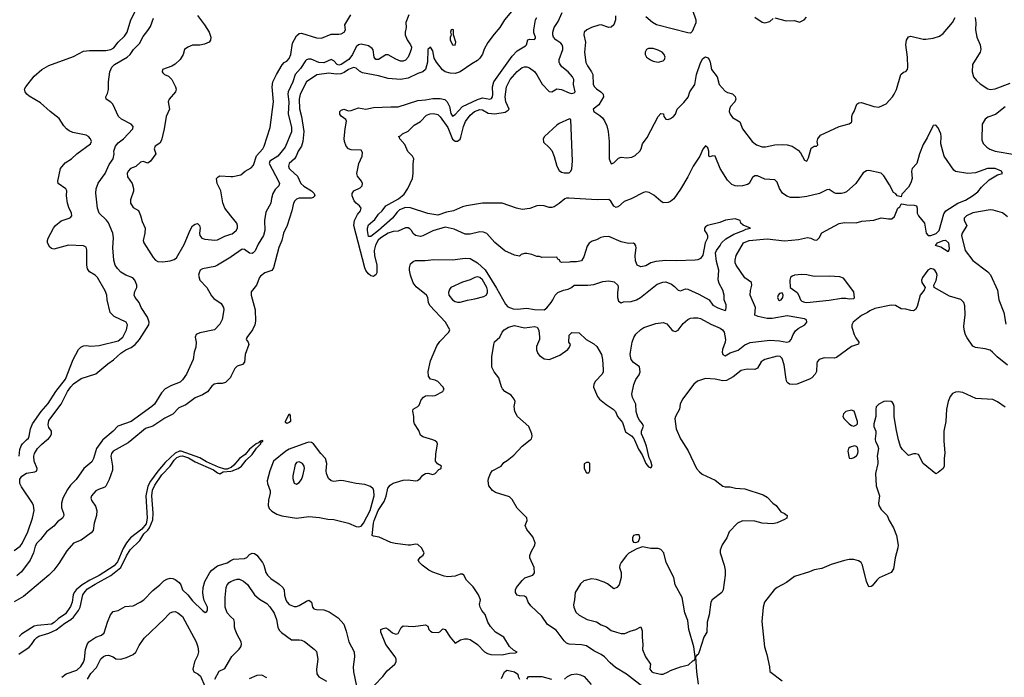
# Model space of a CAD drawing. Header units: inches. Extents: x 1384664 to 1536621, y 460766 to 646467.
# Tile 160 of 256: x 1448294 to 1456244, y 518085 to 523392. Entities that reach past the tile are written whole.
import ezdxf

# ---------------------------------------------------------------- set-up
doc = ezdxf.new("R2010")
doc.units = ezdxf.units.IN
doc.header["$MEASUREMENT"] = 0
for name, color, linetype in [('B4541', 7, 'Continuous'), ('B4542', 7, 'Continuous'), ('B4551', 7, 'Continuous'), ('B4552', 7, 'Continuous')]:
    doc.layers.add(name, color=color, linetype=linetype)

msp = doc.modelspace()

# ---------------------------------------------------------------- linework, layer by layer
at = {"layer": 'B4541', "color": 5}
for points, elevation in [([(1449199.1, 520000), (1449170, 519975.9), (1449049, 519910), (1449036, 519890), (1449031.3, 519870), (1449043.2, 519790), (1449042.3, 519757.7), (1449017.8, 519682.2), (1448990, 519626.8), (1448981.6, 519618.4), (1448930, 519601.2), (1448910, 519589.1), (1448874, 519550), (1448868.7, 519530), (1448876.4, 519510), (1448906.9, 519466.9), (1448916.7, 519430), (1448913.5, 519390), (1448894.6, 519330), (1448887.1, 519270), (1448871.1, 519250), (1448790, 519190.2), (1448730, 519167.4), (1448674.3, 519105.7), (1448610, 519003.9), (1448570, 518949.4), (1448530, 518908), (1448323.7, 518736.3), (1448250, 518693.4)], 620), ([(1448250, 519108.7), (1448297.1, 519142.9), (1448315.3, 519164.7), (1448361.2, 519258.8), (1448396.5, 519370), (1448410.3, 519429.7), (1448405.6, 519470), (1448396.9, 519490), (1448310, 519620.9), (1448295.4, 519650), (1448295, 519685), (1448312.4, 519707.6), (1448348.9, 519731.1), (1448416.9, 519743.1), (1448432.9, 519750), (1448436.3, 519770), (1448412.1, 519830), (1448407.4, 519870), (1448413.9, 519890), (1448437.3, 519930), (1448470, 519963.7), (1448514.1, 520000)], 640), ([(1448964.2, 520000), (1448961.9, 519998.1), (1448915.7, 519930), (1448890.8, 519850), (1448875.6, 519824.4), (1448811.4, 519768.6), (1448750, 519681.1), (1448705.7, 519634.3), (1448680.3, 519599.7), (1448641.8, 519530), (1448630.8, 519490), (1448632.1, 519452.1), (1448647.3, 519410), (1448649.6, 519390), (1448640.9, 519370), (1448600.8, 519339.2), (1448570, 519304.4), (1448510, 519259.3), (1448462.4, 519197.6), (1448432.9, 519167.1), (1448418, 519142), (1448406, 519090), (1448379.5, 519030), (1448310, 518935.5), (1448270, 518904.9)], 640), ([(1448291.1, 519868.9), (1448296.7, 519923.3), (1448306.2, 519953.8), (1448316.5, 519970), (1448348.2, 520000)], 620), ([(1450000, 519778.4), (1449970, 519765.7), (1449950, 519765.3), (1449900, 519780), (1449802.8, 519822.8), (1449750, 519854.8), (1449598, 519910), (1449583.6, 519910), (1449550, 519894.8), (1449470, 519817.4), (1449410, 519748.4), (1449350, 519667.3), (1449330, 519627.2), (1449313.9, 519550), (1449323.6, 519370), (1449315.5, 519324.5), (1449279.9, 519280.1), (1449189.9, 519210.1), (1449155.7, 519170), (1449130, 519124.9), (1449083.6, 519016.4), (1449056.9, 518983.1), (1448935, 518905), (1448861.4, 518870), (1448799.8, 518830), (1448749.9, 518790), (1448734, 518770), (1448725.7, 518750), (1448717.7, 518690), (1448703.8, 518656.2), (1448663, 518597), (1448603.8, 518556.2), (1448573.3, 518526.7), (1448550, 518514.1), (1448436.4, 518503.6), (1448410, 518496.5), (1448390, 518484.4), (1448310, 518431.6), (1448290, 518413.5)], 580), ([(1448288.5, 518271.5), (1448371.7, 518328.3), (1448390.9, 518349.1), (1448416.6, 518390), (1448433.7, 518406.3), (1448450, 518416.2), (1448530, 518439.9), (1448590, 518468.9), (1448657.9, 518522.1), (1448706, 518550), (1448730, 518570), (1448770, 518624.6), (1448782.4, 518650), (1448803.8, 518750), (1448821.6, 518778.4), (1448842.1, 518797.9), (1448903.1, 518836.9), (1449030, 518906), (1449110, 518969.9), (1449155.7, 519064.3), (1449187.3, 519112.7), (1449265, 519190), (1449297.2, 519242.8), (1449330, 519271.7), (1449342, 519290), (1449370, 519355.3), (1449372.2, 519410), (1449361.8, 519550), (1449366, 519594), (1449385.4, 519634.6), (1449442.1, 519717.9), (1449510, 519789.2), (1449542, 519838), (1449562.4, 519857.6), (1449590, 519869.9), (1449610, 519872), (1449657.2, 519857.2), (1449710, 519824.3), (1449859.7, 519759.7), (1449890, 519734), (1449910, 519728), (1449937.6, 519742.4), (1450000, 519748.7)], 580), ([(1448635.2, 518084.8), (1448670, 518113), (1448756.4, 518143.6), (1448788, 518172), (1448810, 518207.2), (1448817.9, 518230), (1448825, 518310), (1448838, 518350), (1448851.7, 518370), (1448910, 518409.8), (1448954.4, 518425.6), (1448976.9, 518443.1), (1449003.5, 518530), (1449028, 518590), (1449050, 518614.6), (1449090, 518625.1), (1449145.1, 518654.9), (1449210, 518662), (1449266.7, 518690), (1449296.1, 518710), (1449370, 518786.2), (1449424.6, 518830), (1449457.2, 518862.8), (1449482.6, 518877.4), (1449510, 518884.7), (1449530, 518882.6), (1449550, 518873.3), (1449582.3, 518850), (1449596.2, 518830), (1449610, 518789.7), (1449651, 518751), (1449690, 518700.9), (1449770, 518623.6), (1449792.7, 518607.3), (1449804.9, 518615.1), (1449810, 518628), (1449810.2, 518650), (1449784.2, 518704.2), (1449777.1, 518730), (1449773, 518767), (1449774.9, 518810), (1449790, 518858), (1449828.4, 518930), (1449844.4, 518950), (1449890, 518983.5), (1449970, 519009), (1450000, 519026.7)], 620), ([(1450000, 518573.6), (1449970, 518604.2), (1449953.2, 518650), (1449952.8, 518730), (1449961.8, 518810), (1449970.2, 518830), (1449986, 518850), (1450000, 518857.7)], 640), ([(1448842, 518070), (1448870, 518114.5), (1448915, 518165), (1448950, 518234), (1448970, 518251.5), (1448990, 518261.1), (1449010, 518263.5), (1449049.6, 518250), (1449070, 518233.3), (1449110, 518232.1), (1449156.7, 518243.3), (1449210, 518267.8), (1449232.9, 518287.1), (1449259, 518341), (1449299.8, 518400.2), (1449463.2, 518556.8), (1449492.2, 518590), (1449510, 518605.5), (1449530, 518614.3), (1449550, 518614.6), (1449570, 518605.3), (1449610, 518574.2), (1449718.2, 518370), (1449732.2, 518330), (1449736.7, 518290), (1449730, 518259.3), (1449706.3, 518210), (1449691.5, 518150), (1449700.7, 518130), (1449732.9, 518112.9), (1449753.4, 518093.4), (1449790, 518012)], 640), ([(1449870, 518070.9), (1449905.8, 518134.2), (1449950, 518154.7), (1450000, 518239.7)], 640)]:
    msp.add_lwpolyline(points, dxfattribs=dict(at, elevation=elevation))
at = {"layer": 'B4542', "color": 5}
for points, elevation in [([(1448348.2, 520000), (1448364.5, 520015.5), (1448371.2, 520030), (1448381.9, 520090), (1448397.2, 520130), (1448468.1, 520230), (1448524.4, 520295.6), (1448586.1, 520390), (1448663.6, 520490), (1448725, 520650), (1448770.2, 520730), (1448788.3, 520750), (1448810, 520758.9), (1448830, 520762.3), (1448870, 520757.6), (1448936.7, 520763.3), (1449090, 520799.3), (1449126.3, 520830), (1449139, 520850), (1449156, 520890), (1449163.8, 520930), (1449153.7, 520950), (1449057.7, 520997.7), (1449025, 521030), (1449000.2, 521130), (1448997.3, 521170), (1448983.5, 521203.5), (1448921.7, 521310), (1448902.4, 521330), (1448857.7, 521357.7), (1448842.4, 521382.4), (1448836.6, 521410), (1448835.2, 521535.2), (1448830, 521557.3), (1448810, 521567.7), (1448688.5, 521571.5), (1448570, 521540.5), (1448550, 521546), (1448537.3, 521557.3), (1448519.5, 521590), (1448519, 521610), (1448524.9, 521630), (1448567.7, 521710), (1448582.9, 521730), (1448630, 521768.2), (1448693.4, 521790), (1448704.2, 521795.8), (1448714.9, 521810), (1448712.2, 521830), (1448690, 521876.4), (1448679.8, 521910), (1448670.9, 521970), (1448673.6, 522010), (1448667.4, 522027.4), (1448604.2, 522070), (1448602.7, 522090), (1448624.8, 522190), (1448662.1, 522237.9), (1448712.7, 522270), (1448756.9, 522310), (1448866.5, 522390), (1448873.1, 522410), (1448867.1, 522430), (1448849.5, 522449.5), (1448830, 522461), (1448722.7, 522482.7), (1448694.4, 522494.4), (1448671.8, 522510), (1448650, 522535.3), (1448614, 522594), (1448541.6, 522650), (1448461.5, 522721.5), (1448370, 522775), (1448352.4, 522790), (1448338.8, 522810), (1448333.4, 522830), (1448343.2, 522850), (1448410, 522935.2), (1448473.7, 522990), (1448530, 523023.2), (1448730, 523095.2), (1448810, 523137.7), (1448857, 523143), (1448990, 523142.9), (1449030, 523150.9), (1449054.7, 523165.3), (1449090, 523210.5), (1449141.7, 523258.3), (1449163, 523290), (1449192.4, 523390), (1449230.9, 523470)], 620), ([(1448514.1, 520000), (1448526.3, 520010), (1448543.1, 520030), (1448552, 520050), (1448552.2, 520070), (1448530, 520101.6), (1448523.1, 520123.1), (1448530, 520158.3), (1448630.2, 520290), (1448679.1, 520390), (1448707.1, 520430), (1448730, 520453.5), (1448790, 520497.4), (1448910, 520535.1), (1449005.2, 520614.8), (1449052.6, 520647.4), (1449110, 520701.4), (1449150, 520726.7), (1449193.8, 520746.2), (1449226.5, 520770), (1449262.7, 520810), (1449336.1, 520930), (1449339.1, 520950), (1449325.4, 520990), (1449274, 521070), (1449257.6, 521110), (1449226.3, 521150), (1449218.3, 521170), (1449222.6, 521197.4), (1449239.1, 521230), (1449240.7, 521250), (1449223, 521290), (1449208.5, 521308.5), (1449150, 521330.3), (1449110, 521354.9), (1449082.8, 521382.9), (1449066, 521410), (1449055, 521450), (1449045.5, 521550), (1449051.5, 521631.5), (1449045.2, 521670), (1449012.1, 521752.1), (1448994.7, 521774.7), (1448936.9, 521830), (1448922.4, 521870), (1448907.8, 521992.2), (1448912, 522028), (1448928.6, 522071.4), (1448983.1, 522150), (1449015.8, 522224.2), (1449050.3, 522270), (1449057, 522310), (1449053.4, 522330), (1449066.9, 522370), (1449090, 522398.2), (1449132.3, 522430), (1449208.7, 522510), (1449210.4, 522530), (1449194.9, 522550), (1449116.3, 522590), (1449092.7, 522610), (1449046.8, 522710), (1449030, 522726.8), (1448991.3, 522750), (1448991, 522770), (1449004.4, 522795.6), (1449012.4, 522827.6), (1449010.3, 522890), (1449021.3, 522970), (1449038.7, 523010), (1449060.3, 523030), (1449161.3, 523090), (1449184.9, 523110), (1449213.1, 523150), (1449260.3, 523199.7), (1449290, 523256.2), (1449330, 523303.7), (1449350, 523336.9), (1449375, 523405)], 640), ([(1449730, 523426), (1449787.4, 523350), (1449823.1, 523290), (1449837, 523250), (1449833.5, 523226.5), (1449822.8, 523210), (1449785.8, 523194.2), (1449750, 523185.3), (1449690, 523185.7), (1449650.6, 523170), (1449625.5, 523150), (1449614.4, 523110), (1449589.2, 523070.8), (1449550, 523031.8), (1449523.4, 523016.6), (1449447.7, 522990), (1449444.9, 522970), (1449450, 522962.8), (1449462.8, 522950), (1449496, 522936), (1449523.8, 522910), (1449553, 522850), (1449556.3, 522830), (1449553, 522810), (1449502.4, 522750), (1449493.7, 522730), (1449503.7, 522670), (1449476.5, 522610), (1449461.5, 522510), (1449440, 522420), (1449425.1, 522394.9), (1449388, 522370), (1449380.4, 522350), (1449392.7, 522310), (1449350, 522251.1), (1449330, 522232.8), (1449290, 522248.3), (1449270, 522242.2), (1449233, 522207), (1449189.2, 522190), (1449169.7, 522170.3), (1449161.3, 522150), (1449163.8, 522123.8), (1449202, 522070), (1449214, 522030), (1449211.9, 522008.1), (1449190, 521938), (1449188.7, 521910), (1449210, 521876.3), (1449252.2, 521852.2), (1449270, 521810.8), (1449282.4, 521762.4), (1449306.7, 521710), (1449304.2, 521670), (1449290.4, 521610), (1449296.4, 521590), (1449372.2, 521472.2), (1449390.9, 521450.9), (1449410, 521441.2), (1449450, 521439), (1449510, 521447), (1449542.6, 521457.4), (1449560.9, 521470), (1449622.4, 521577.6), (1449670, 521694), (1449690, 521727.3), (1449710, 521741), (1449730, 521746), (1449746, 521730), (1449752, 521710), (1449746, 521670), (1449748.5, 521650), (1449765.3, 521630), (1449790, 521620.2), (1449870, 521611.4), (1449890, 521615.3), (1449950, 521645), (1450000, 521660.1)], 660), ([(1450000, 521808.2), (1449949.7, 521870), (1449934.2, 521914.2), (1449918.2, 522010), (1449889.8, 522070), (1449884.4, 522110), (1449895.8, 522124.2), (1449910, 522131.2), (1450000, 522126.8)], 660), ([(1450000, 521476.2), (1449890, 521410.3), (1449870, 521401.1), (1449770, 521381.5), (1449750.8, 521369.2), (1449742, 521350), (1449738, 521330), (1449750, 521289.6), (1449806, 521230), (1449843.7, 521163.7), (1449862.5, 521142.5), (1449920.1, 521100.1), (1449938.9, 521070), (1449942.6, 521050), (1449930, 520972), (1449910, 520934), (1449866, 520890), (1449750, 520864.2), (1449718, 520850), (1449711.8, 520830), (1449719.3, 520790), (1449715.1, 520750), (1449703.6, 520710), (1449694.7, 520650), (1449642, 520530), (1449610, 520485.7), (1449590, 520467.8), (1449520, 520440), (1449470, 520412), (1449440, 520380), (1449381.6, 520290), (1449362, 520270), (1449193.3, 520150), (1449087.8, 520112.2), (1449049.7, 520070), (1448964.2, 520000)], 640), ([(1450000, 520512.8), (1449995.9, 520504.1), (1449956, 520464), (1449930, 520454.7), (1449890, 520455.5), (1449864, 520450), (1449845.5, 520434.5), (1449810, 520388.3), (1449770, 520364.7), (1449710, 520339.1), (1449636.2, 520283.8), (1449580.4, 520259.6), (1449531.1, 520208.9), (1449465, 520175), (1449370, 520111.5), (1449310, 520091.9), (1449199.1, 520000)], 620)]:
    msp.add_lwpolyline(points, dxfattribs=dict(at, elevation=elevation))
at = {"layer": 'B4551', "color": 5}
for points, elevation in [([(1450000, 519748.7), (1450013.2, 519750), (1450022.3, 519757.7), (1450058.6, 519770), (1450086.2, 519790), (1450123.3, 519836.7), (1450170, 519883.2), (1450205.4, 519934.6), (1450241.3, 519970), (1450241.3, 519978.7), (1450257, 519990), (1450256.5, 519996.5), (1450236, 519990), (1450236, 519984), (1450230, 519987), (1450222, 519978), (1450203.8, 519970), (1450150, 519924.7), (1450116, 519884), (1450070, 519850.1), (1450024, 519796), (1450001.1, 519778.9), (1450000, 519778.4)], 580), ([(1451159.1, 518020.9), (1451226.5, 518090), (1451262.3, 518137.7), (1451323, 518190), (1451333.4, 518210), (1451333.4, 518230), (1451326, 518250), (1451250, 518350.6), (1451210.6, 518450), (1451211, 518470), (1451230, 518479.5), (1451250, 518482.9), (1451270, 518473.3), (1451303.5, 518443.5), (1451330, 518432.8), (1451350, 518438.7), (1451374.5, 518485.5), (1451390, 518499.7), (1451470, 518494.2), (1451570, 518509.5), (1451590, 518497.2), (1451598.4, 518470), (1451610, 518457), (1451624, 518450), (1451673.4, 518446.6), (1451687.4, 518452.6), (1451710, 518475.1), (1451730, 518469.3), (1451769.6, 518410), (1451810, 518361.2), (1451854, 518386), (1451884.3, 518395.7), (1451910, 518396.2), (1451930, 518388.7), (1451990, 518348.7), (1452047.4, 518290), (1452070, 518276.1), (1452098, 518270), (1452190, 518267.1), (1452250, 518278.9), (1452297.3, 518282.7), (1452311.3, 518288.7), (1452282.4, 518302.4), (1452250, 518333), (1452203.8, 518410), (1452136.3, 518450), (1452095.1, 518495.1), (1452074.4, 518530), (1452051.5, 518591.5), (1452024.9, 518624.9), (1452013, 518650), (1452007.7, 518672.3), (1452013.4, 518710), (1451998.4, 518750), (1451955.8, 518815.8), (1451900.7, 518870), (1451881, 518910), (1451870, 518917.3), (1451850, 518916.3), (1451810, 518900.5), (1451750, 518896.5), (1451721.2, 518901.2), (1451630, 518933.4), (1451598, 518950), (1451543, 518990), (1451522, 519010), (1451511, 519030), (1451530, 519054), (1451551.3, 519070), (1451561, 519090), (1451537.3, 519130), (1451510, 519155.5), (1451490, 519159.5), (1451450, 519150.3), (1451430, 519150.2), (1451324.7, 519164.7), (1451290, 519173.4), (1451196.1, 519216.1), (1451150, 519224), (1451141, 519230), (1451150, 519328.7), (1451157.1, 519350), (1451189.4, 519430.5), (1451236.7, 519503.3), (1451253.6, 519546.4), (1451267.3, 519610), (1451284.8, 519635.2), (1451309.1, 519650.9), (1451390, 519674.5), (1451430, 519678.4), (1451490, 519671), (1451505.7, 519674.3), (1451526.7, 519690), (1451550, 519716.9), (1451570, 519729.7), (1451590, 519732.8), (1451630, 519721.6), (1451650, 519729.6), (1451678.5, 519761.5), (1451696.3, 519770), (1451697.3, 519777.3), (1451698.8, 519790), (1451667.1, 519807.1), (1451650.5, 519830), (1451653.4, 519886.6), (1451666.8, 519970), (1451661.4, 519981.4), (1451650, 519994), (1451631, 520000)], 620), ([(1453350.3, 517990), (1453194.3, 518110), (1453104.3, 518164.3), (1453060.9, 518200.9), (1453016.5, 518250), (1452988.5, 518270), (1452930, 518299.7), (1452870, 518338.2), (1452830, 518347), (1452730, 518351.2), (1452710, 518359.7), (1452690, 518378.5), (1452625.5, 518465.5), (1452554.9, 518510), (1452510, 518578), (1452421.3, 518661.3), (1452398.5, 518690), (1452384.9, 518730), (1452370, 518740.4), (1452330, 518741.1), (1452310, 518748.7), (1452296.4, 518770), (1452296.4, 518790), (1452306.4, 518810), (1452350, 518866.6), (1452372.5, 518887.5), (1452436, 518910), (1452451.9, 518928.1), (1452447, 518970), (1452412.7, 519050), (1452412.8, 519067.2), (1452423.4, 519096.6), (1452454, 519150), (1452456.3, 519170), (1452438, 519218), (1452390, 519278.8), (1452375.5, 519310), (1452390.4, 519350), (1452390, 519370.5), (1452310.7, 519450), (1452270, 519518.8), (1452250, 519542), (1452136, 519576), (1452112.4, 519592.4), (1452083, 519630), (1452075.8, 519670), (1452078.4, 519690), (1452094.3, 519730), (1452110, 519749.7), (1452182.8, 519790), (1452202, 519818), (1452230, 519834.5), (1452282.8, 519877.2), (1452351.6, 519950), (1452416, 520000)], 640), ([(1453258.4, 520000), (1453290, 519926.6), (1453319.7, 519879.7), (1453349.7, 519809.7), (1453370, 519782.7), (1453390, 519774), (1453400.7, 519790), (1453390.5, 519829.5), (1453376.7, 519856.7), (1453354.9, 519950), (1453335.4, 520000)], 640), ([(1453635.2, 520000), (1453691.5, 519911.5), (1453758.7, 519770), (1453781.8, 519741.8), (1453803.8, 519723.8), (1453910, 519676.9), (1453970, 519627.7), (1453990, 519620.7), (1454030, 519620.7), (1454072.3, 519612.3), (1454150, 519605.7), (1454297.2, 519557.2), (1454330, 519537.3), (1454374.8, 519490), (1454402, 519470), (1454439, 519419), (1454470, 519407.3), (1454491, 519390), (1454487.3, 519370), (1454470, 519358.4), (1454410, 519331.6), (1454375.6, 519324.4), (1454290, 519329.8), (1454230, 519344.7), (1454130, 519348.8), (1454090, 519329.7), (1454021.3, 519258.7), (1454002.4, 519210), (1453966.1, 519153.9), (1453948.5, 519110), (1453948.5, 519090), (1453982, 518990), (1453990.2, 518950.2), (1453990.2, 518910), (1453973.4, 518790), (1453963.7, 518770), (1453884.6, 518710), (1453875.6, 518690), (1453861.5, 518590), (1453846, 518530), (1453841.6, 518450), (1453818.7, 518410), (1453781, 518290), (1453771, 518270), (1453758, 518262), (1453751, 518249), (1453759.5, 518130), (1453772.7, 518030)], 660), ([(1455201.8, 520000), (1455203, 519990), (1455222.8, 519950), (1455227.3, 519930), (1455217.3, 519870), (1455224, 519830), (1455222, 519810), (1455204.4, 519730), (1455209.2, 519630), (1455236.5, 519550), (1455226.9, 519490), (1455232, 519470), (1455250, 519439.3), (1455298.8, 519390), (1455313, 519350), (1455350.3, 519290), (1455374.4, 519230), (1455386.4, 519150), (1455384.9, 519130), (1455361.7, 519050), (1455350, 518959), (1455330, 518929.6), (1455233.8, 518886.2), (1455214, 518870), (1455176.7, 518823.3), (1455170, 518818), (1455150, 518816), (1455130, 518859), (1455097.8, 518990), (1455088.3, 519010), (1455065.7, 519025.7), (1455030, 519036.3), (1454990, 519035), (1454952.7, 519027.3), (1454844.8, 518995.2), (1454770, 518962), (1454707.4, 518952.6), (1454670, 518936.2), (1454550, 518898), (1454485.5, 518850), (1454409.4, 518810.6), (1454387, 518790), (1454308.9, 518691.1), (1454297.6, 518650), (1454284.8, 518535.2), (1454307.2, 518330), (1454326.4, 518270), (1454348, 518170), (1454350.7, 518130.7), (1454450, 518057.6)], 680), ([(1455754.6, 520000), (1455754.3, 519990), (1455763.4, 519896.6), (1455757.1, 519850), (1455758, 519790), (1455750, 519769), (1455710, 519738), (1455690, 519728), (1455588.9, 519808.9), (1455550, 519882), (1455530, 519889.2), (1455510.9, 519889.1), (1455470, 519875.3), (1455422.5, 519922.5), (1455406.8, 519946.8), (1455392.5, 519992.5), (1455390.9, 520000)], 680), ([(1450000, 519026.7), (1450021, 519039), (1450110, 519042.5), (1450129.3, 519050.7), (1450150, 519074.7), (1450170, 519086.9), (1450190, 519084.4), (1450210, 519069.7), (1450255.8, 519010), (1450266, 518990), (1450281.5, 518930), (1450294.8, 518910), (1450323.1, 518883.1), (1450390, 518836.8), (1450418.5, 518810), (1450429.7, 518790), (1450433.5, 518746.5), (1450443.7, 518710), (1450453.5, 518690), (1450470, 518673.5), (1450510, 518657.2), (1450530, 518657.2), (1450550, 518664.2), (1450610, 518700.5), (1450630, 518707), (1450649.4, 518690), (1450658.4, 518650), (1450670, 518637), (1450690, 518631.6), (1450750, 518629.7), (1450793.5, 518613.5), (1450864.9, 518564.9), (1450910, 518512.3), (1450930, 518457.2), (1450950.8, 518370.8), (1450994, 518290), (1450996.4, 518250), (1450987.6, 518170), (1450988.7, 518130), (1451013.7, 518013.7)], 620), ([(1450000, 518857.7), (1450022.4, 518870), (1450050, 518877.9), (1450070, 518877.5), (1450101.6, 518861.6), (1450132.6, 518832.6), (1450190, 518749.8), (1450230, 518715.9), (1450290, 518679.3), (1450314.7, 518654.7), (1450350, 518603), (1450368.9, 518550), (1450377.6, 518490), (1450390, 518464.2), (1450407.1, 518447.1), (1450490, 518386.3), (1450550, 518387.6), (1450570, 518384.4), (1450593.3, 518373.3), (1450673, 518313), (1450691.8, 518291.8), (1450702.7, 518230), (1450689.8, 518150), (1450694, 518114), (1450710, 518089.6), (1450772.4, 518052.4)], 640), ([(1450000, 518239.7), (1450007.5, 518252.5), (1450067.4, 518312.6), (1450078.6, 518330), (1450084.5, 518350), (1450081.1, 518370), (1450049.6, 518429.6), (1450034.3, 518470), (1450028.7, 518490), (1450029.2, 518530), (1450023.2, 518550), (1450000, 518573.6)], 640), ([(1450290, 518079.3), (1450250, 518100.9), (1450210, 518098), (1450147, 518073)], 660), ([(1452184.8, 518075.2), (1452208.4, 518130), (1452230, 518143.1), (1452289.2, 518130), (1452315.3, 518110), (1452318, 518090), (1452328.7, 518070)], 640), ([(1452390, 518068.7), (1452402, 518090), (1452408.5, 518091.5), (1452510, 518092.3), (1452589, 518070)], 640), ([(1452692.4, 518070), (1452718, 518090), (1452750, 518108.1), (1452790, 518111.7), (1452823.4, 518103.4), (1452850.6, 518090.6), (1452907.6, 518027.6)], 640)]:
    msp.add_lwpolyline(points, dxfattribs=dict(at, elevation=elevation))
for points, elevation in [([(1450630, 519982.6), (1450610, 519978.2), (1450470, 519925.2), (1450442.6, 519910), (1450342.6, 519830), (1450312.8, 519750), (1450292.9, 519670), (1450295, 519650), (1450316.9, 519590), (1450317.3, 519570), (1450304.4, 519515.6), (1450300.5, 519470), (1450308.2, 519448.2), (1450330, 519425.6), (1450370, 519400.5), (1450410, 519388.3), (1450529.8, 519370.2), (1450630, 519382), (1450713.8, 519373.8), (1450781.4, 519361.4), (1450830, 519359.5), (1450947.7, 519330), (1451010, 519300.9), (1451030, 519297.8), (1451050, 519304.7), (1451071, 519329), (1451123.9, 519430), (1451155.4, 519550), (1451153.8, 519590), (1451146.9, 519606.9), (1451125.6, 519625.6), (1451080.9, 519640.9), (1451010, 519647.9), (1450909.2, 519670.8), (1450887.6, 519672.4), (1450830, 519664.4), (1450809.8, 519669.8), (1450788.3, 519690), (1450771, 519730), (1450768.7, 519750), (1450774.5, 519810), (1450763.5, 519850), (1450725.3, 519890), (1450665.6, 519970), (1450650, 519980.2)], 620), ([(1455034, 519954), (1454998, 519942), (1454986.8, 519930), (1454980.7, 519910), (1454990, 519854), (1455010, 519851.3), (1455030, 519858), (1455050, 519871.3), (1455061.2, 519890), (1455065.2, 519910), (1455058, 519938), (1455050, 519948.7)], 680), ([(1450550, 519822.6), (1450530, 519817.4), (1450518.2, 519801.8), (1450500.4, 519710), (1450500.4, 519690), (1450510, 519651.3), (1450530, 519644), (1450550, 519657.3), (1450570, 519682), (1450581.1, 519710), (1450594.5, 519770), (1450592.3, 519790), (1450578.7, 519810)], 640), ([(1452890, 519818), (1452870, 519818), (1452852.7, 519807.3), (1452852, 519770), (1452870, 519734), (1452890, 519734), (1452898, 519750), (1452898, 519810)], 660), ([(1453290, 519235.3), (1453270, 519235.3), (1453250, 519228), (1453241, 519210), (1453242, 519190), (1453250, 519174), (1453270, 519171.3), (1453290, 519182), (1453302, 519210), (1453298, 519230)], 660), ([(1453323, 519137), (1453278, 519122), (1453213.1, 519086.9), (1453193, 519067), (1453150.8, 519010), (1453138.8, 518990), (1453136, 518970), (1453151.3, 518930), (1453151.3, 518890), (1453134.8, 518830), (1453116, 518810), (1453090, 518799), (1453039.7, 518839.7), (1453013.4, 518853.4), (1452950, 518875.1), (1452910, 518878.4), (1452850, 518864.5), (1452821.4, 518838.6), (1452780.3, 518770), (1452774.9, 518710), (1452765.7, 518670), (1452767.4, 518650), (1452785.7, 518610), (1452810, 518585.7), (1452874.9, 518550), (1452951.4, 518531.4), (1452990, 518507), (1453031.7, 518491.7), (1453070, 518463.7), (1453111.9, 518448.1), (1453150, 518439.1), (1453181.2, 518438.8), (1453222, 518458), (1453269.2, 518470), (1453310, 518490.8), (1453320.3, 518460.3), (1453319.1, 518410), (1453326.4, 518350), (1453323, 518310), (1453345.7, 518250), (1453386.8, 518190), (1453382.4, 518150), (1453398, 518130), (1453410, 518124), (1453469.5, 518110.5), (1453490, 518110.6), (1453530, 518127.7), (1453550, 518140.7), (1453629.5, 518170.5), (1453694.5, 518185.5), (1453730, 518218), (1453739, 518221), (1453748.7, 518231.3), (1453749, 518251), (1453736.2, 518330), (1453695.8, 518470), (1453690, 518542), (1453664.8, 518604.8), (1453643.7, 518730), (1453586.6, 518830), (1453575.6, 518890), (1453513.3, 519010), (1453494, 519090), (1453470, 519115.1), (1453450, 519123.7), (1453390, 519122.9)], 660)]:
    msp.add_lwpolyline(points, close=True, dxfattribs=dict(at, elevation=elevation))
at = {"layer": 'B4552', "color": 5}
for points, elevation in [([(1452291.6, 523490), (1452209.3, 523390.7), (1452171.8, 523330), (1452124.1, 523275.9), (1452072.7, 523207.3), (1452045.3, 523154.7), (1452030, 523112.7), (1452010, 523080.2), (1451990, 523062), (1451944.3, 523035.7), (1451849.9, 522970.1), (1451810, 522957.7), (1451770, 522959.6), (1451730.1, 522970.1), (1451707, 522987), (1451659.5, 523050), (1451641.8, 523081.8), (1451630, 523141), (1451610, 523170.4), (1451589.8, 523150), (1451587.4, 523050), (1451569.8, 522990), (1451549.9, 522970.1), (1451510, 522957.5), (1451430, 522919.3), (1451370.1, 522910.1), (1451270, 522917.4), (1451190, 522938.7), (1451063.3, 522963.3), (1451036.5, 522976.5), (1451010, 522999.3), (1450990, 523005), (1450950, 522990.9), (1450913.7, 522966.3), (1450885.8, 522954.2), (1450850, 522952.7), (1450790, 522959.7), (1450692.4, 522947.6), (1450611, 522889), (1450559.7, 522790), (1450549.5, 522750), (1450553.6, 522673.6), (1450570.4, 522609.6), (1450587.1, 522490), (1450580.6, 522410), (1450568.7, 522371.3), (1450543, 522330), (1450526.6, 522290), (1450512.2, 522270), (1450469.9, 522230), (1450464.9, 522210), (1450470.5, 522190), (1450479.4, 522179.4), (1450535.9, 522130), (1450564.9, 522070), (1450589.1, 522049.1), (1450651.1, 522010), (1450671.3, 521990), (1450678.3, 521970), (1450664.4, 521955.6), (1450648.9, 521951.1), (1450550, 521951.6), (1450530, 521943.3), (1450515.1, 521930), (1450503.6, 521910), (1450491.2, 521848.8), (1450453.3, 521730), (1450425, 521670), (1450411.1, 521610), (1450386.7, 521553.3), (1450343.1, 521390), (1450330, 521368), (1450272.3, 521347.7), (1450238.9, 521321.1), (1450229.7, 521310), (1450207.1, 521250), (1450164.4, 521195.6), (1450162.9, 521170), (1450196.4, 521050), (1450197.7, 520957.7), (1450192, 520930), (1450173.6, 520890), (1450127.7, 520827.7), (1450123.6, 520810), (1450139.5, 520790), (1450144.2, 520770), (1450114.5, 520690), (1450110, 520626.8), (1450093.2, 520610), (1450050, 520594.4), (1450030, 520577.1), (1450000, 520512.8)], 620), ([(1450000, 522126.8), (1450013.9, 522126.1), (1450080.5, 522139.5), (1450114.5, 522170), (1450163.8, 522196.2), (1450183.1, 522216.9), (1450206.4, 522293.6), (1450257.4, 522350), (1450267, 522370), (1450317, 522523), (1450342.7, 522730), (1450333.3, 522850), (1450338.6, 522890), (1450366.6, 522950), (1450413.8, 523026.2), (1450430, 523047.2), (1450450, 523057.6), (1450470, 523079.3), (1450482.2, 523110), (1450497.6, 523202.4), (1450530, 523260.8), (1450550, 523279.8), (1450570, 523283.7), (1450690, 523245.4), (1450730, 523242), (1450810, 523275.6), (1450870, 523273.7), (1450890, 523277), (1450913.6, 523290), (1450925.1, 523310), (1450919.5, 523350), (1450968.4, 523430)], 660), ([(1451436.9, 523430), (1451411.6, 523370), (1451414.7, 523330), (1451405.4, 523290), (1451405.4, 523270), (1451422.3, 523230), (1451449.8, 523190), (1451457.1, 523170), (1451455.9, 523150), (1451442.4, 523117.6), (1451429.8, 523090.2), (1451410, 523065.7), (1451390, 523056.9), (1451370, 523056.5), (1451330, 523072.8), (1451270, 523108.5), (1451250, 523108.4), (1451190, 523070.4), (1451170, 523070.7), (1451157.1, 523090), (1451148, 523148), (1451140.2, 523160.2), (1451110, 523179.7), (1451050, 523193.1), (1451030, 523188.5), (1451010, 523171.9), (1450980.4, 523110), (1450950.4, 523070), (1450890, 523029.7), (1450870, 523025), (1450858.6, 523030), (1450830, 523059.8), (1450810, 523069.5), (1450750, 523042.4), (1450710, 523047.3), (1450647.7, 523072.3), (1450627.2, 523072.8), (1450610, 523066.9), (1450601.3, 523058.7), (1450562.7, 522997.3), (1450517.8, 522950), (1450499, 522890), (1450461.8, 522810), (1450459.4, 522790), (1450467.7, 522730), (1450463, 522630), (1450490, 522524), (1450490, 522488), (1450438.2, 522361.8), (1450379.1, 522290), (1450313.6, 522250), (1450308.2, 522231.8), (1450385.1, 522090), (1450391.1, 522070), (1450386, 522050), (1450357.5, 522022.5), (1450337.7, 521990), (1450326.3, 521950), (1450322.4, 521910), (1450282.5, 521837.5), (1450269.8, 521770), (1450273, 521690), (1450262.4, 521650), (1450219.1, 521580.9), (1450194.5, 521525.5), (1450178.4, 521510), (1450170, 521506), (1450150, 521508.1), (1450110, 521538), (1450090, 521540.3), (1450002.4, 521477.6), (1450000, 521476.2)], 640), ([(1451631, 520000), (1451550, 520025.5), (1451530, 520038.8), (1451516, 520076), (1451481.3, 520130), (1451475.3, 520150), (1451476.5, 520190), (1451467.3, 520232.7), (1451470.5, 520250), (1451509.1, 520270.9), (1451518.4, 520281.6), (1451534.7, 520325.3), (1451553.8, 520346.2), (1451570, 520355.4), (1451590, 520359.2), (1451630, 520356.5), (1451650, 520360.2), (1451710.4, 520390), (1451717.2, 520402.8), (1451720.4, 520410), (1451710.4, 520430), (1451670, 520472.4), (1451650, 520482.4), (1451610, 520490.8), (1451595.6, 520515.6), (1451592.6, 520552.6), (1451610, 520638), (1451661.1, 520758.9), (1451685.8, 520794.2), (1451760.2, 520870), (1451765.8, 520890), (1451731.5, 520950), (1451606.6, 521086.6), (1451596.1, 521110), (1451588.4, 521150), (1451577.6, 521170), (1451494.6, 521234.6), (1451470, 521269.4), (1451448.9, 521331.1), (1451440.7, 521370), (1451440.8, 521390), (1451450, 521420.5), (1451470, 521441.4), (1451490.7, 521449.3), (1451568.7, 521448.7), (1451637.7, 521457.7), (1451790, 521454.1), (1451890, 521468.3), (1451930, 521464.7), (1451990, 521428.4), (1452052.1, 521372.1), (1452144.1, 521224.1), (1452215.5, 521095.5), (1452235.2, 521075.2), (1452278.5, 521058.5), (1452310, 521056), (1452390, 521064.2), (1452450, 521054), (1452530, 521051.5), (1452550, 521066.6), (1452584.9, 521110), (1452599.1, 521130), (1452617.3, 521170), (1452639.1, 521190), (1452686, 521210), (1452722, 521218), (1452748.8, 521231.2), (1452770, 521249), (1452882, 521250), (1452930, 521256), (1453002.2, 521277.8), (1453050, 521283.8), (1453095.1, 521275.1), (1453123.2, 521250), (1453127.3, 521230), (1453120.8, 521190), (1453121.6, 521150), (1453130, 521119.7), (1453150, 521105.7), (1453170, 521114.2), (1453230, 521117.7), (1453274.4, 521130), (1453307.2, 521150), (1453442.3, 521257.7), (1453485.9, 521274.1), (1453510, 521275), (1453556.7, 521256.7), (1453579.7, 521239.7), (1453610, 521207.8), (1453630, 521202.8), (1453670, 521219), (1453690, 521217.7), (1453777, 521177), (1453862, 521130), (1453890, 521087), (1453930, 521065.1), (1453990, 521045.2), (1453996, 521050), (1453999.1, 521070), (1453997.1, 521090), (1453982, 521130), (1453982, 521170), (1453970.3, 521210), (1453942.8, 521262.8), (1453933.2, 521293.2), (1453938, 521370), (1453920.6, 521440.6), (1453911.3, 521510), (1453918.9, 521530), (1453950.2, 521570), (1453959.5, 521590), (1453996.6, 521623.4), (1454059.7, 521660.3), (1454138, 521690), (1454157.7, 521702.2), (1454194, 521710), (1454134.4, 521734.4), (1454117.3, 521750), (1454110, 521770.8), (1454070, 521784.9), (1453993.7, 521773.7), (1453946.1, 521753.9), (1453848, 521732), (1453830, 521720.7), (1453823.6, 521710), (1453824, 521690), (1453843.2, 521663.2), (1453847.3, 521650), (1453846.2, 521630), (1453829, 521590), (1453809.1, 521490.9), (1453790, 521465), (1453770, 521455), (1453748.9, 521451.1), (1453595.2, 521444.8), (1453510, 521449.2), (1453430, 521440.3), (1453390, 521430.8), (1453350, 521404.3), (1453310, 521397.5), (1453280.9, 521410), (1453265.2, 521445.2), (1453262.4, 521490), (1453270.2, 521550.2), (1453268.1, 521568.1), (1453259.5, 521579.5), (1453250, 521587.3), (1453210, 521586), (1453150, 521599.5), (1453050, 521641.3), (1453010, 521639.7), (1452987.3, 521632.7), (1452950, 521614), (1452916.2, 521603.8), (1452891.7, 521588.3), (1452876.2, 521563.8), (1452850, 521478), (1452830, 521445.5), (1452790, 521438.8), (1452742, 521438), (1452734, 521434), (1452672.7, 521432.7), (1452658, 521438), (1452654, 521450), (1452638, 521458), (1452630, 521474), (1452510, 521472), (1452490, 521482), (1452470, 521482), (1452430, 521498), (1452390, 521504.7), (1452370, 521504.7), (1452344, 521496), (1452330, 521484.7), (1452290, 521491), (1452210, 521526.9), (1452130, 521594.6), (1452065.2, 521665.2), (1452038.4, 521678.4), (1452010, 521679.8), (1451930, 521660.1), (1451890, 521662.1), (1451801.6, 521701.6), (1451730, 521717.7), (1451630, 521688.7), (1451550, 521646.6), (1451530, 521642), (1451490, 521650.1), (1451470, 521665.9), (1451457.9, 521690), (1451444.4, 521704.4), (1451430, 521712.3), (1451410, 521712.6), (1451350, 521685.8), (1451310, 521681.8), (1451270, 521669.1), (1451210, 521632.6), (1451188.1, 521611.9), (1451168, 521572), (1451157, 521530), (1451160.1, 521490), (1451178.7, 521410), (1451177, 521350), (1451170, 521332.4), (1451156.3, 521323.7), (1451150, 521320.3), (1451130, 521323.6), (1451110, 521339.6), (1451090, 521367.9), (1451080.7, 521390), (1450991.4, 521730), (1450998.3, 521770), (1451021.3, 521818.7), (1451045.8, 521850), (1451050.1, 521870), (1451037.1, 521890), (1451010, 521910.2), (1450993.9, 521930), (1450978.9, 521970), (1450979.5, 521990), (1450991.5, 522010), (1451044.2, 522035.8), (1451058.5, 522050), (1451061.6, 522070), (1451053.6, 522090), (1451020.7, 522130), (1451015.8, 522150), (1451033.3, 522230), (1451060.1, 522290), (1451060.7, 522320.7), (1451050, 522338.3), (1450970, 522342.7), (1450950, 522348.9), (1450930, 522371.6), (1450915.6, 522410), (1450913.6, 522433.6), (1450921.2, 522510), (1450933.3, 522573.3), (1450927.5, 522587.5), (1450890, 522613), (1450880.3, 522630), (1450880.3, 522650), (1450890, 522662.4), (1450910, 522669.6), (1450950, 522657.6), (1450970, 522658.4), (1451030, 522681.3), (1451090, 522671), (1451150, 522682), (1451290.8, 522689.2), (1451350, 522687.7), (1451510, 522740.2), (1451570, 522745), (1451630, 522756.9), (1451690, 522756.7), (1451727.4, 522747.4), (1451745.8, 522730), (1451764.2, 522690), (1451774.6, 522634.6), (1451790, 522613.7), (1451810, 522626.6), (1451869.4, 522690.6), (1451990, 522748.4), (1452030, 522760.1), (1452090, 522749.9), (1452103.5, 522756.5), (1452111.2, 522768.8), (1452113.1, 522786.9), (1452110.7, 522850), (1452123.1, 522890), (1452270, 523097.2), (1452310, 523140.6), (1452379.1, 523180.9), (1452387.2, 523190), (1452398, 523230), (1452410, 523234), (1452450, 523233.2), (1452458, 523242), (1452459.3, 523250), (1452446.2, 523286.2), (1452444.8, 523310), (1452457.5, 523390), (1452469, 523410)], 620), ([(1453335.4, 520000), (1453315.8, 520050), (1453315.8, 520070), (1453330, 520112), (1453324, 520130), (1453298.5, 520158.6), (1453284.8, 520184.8), (1453272, 520230), (1453268.5, 520290), (1453242, 520342), (1453236.9, 520370), (1453251.9, 520448.1), (1453270, 520489), (1453295.6, 520524.4), (1453303, 520550), (1453299.1, 520590), (1453250, 520624.4), (1453231.7, 520650), (1453223.6, 520690), (1453225.2, 520710), (1453240.3, 520790), (1453253.3, 520826.7), (1453270, 520852.7), (1453310, 520892.3), (1453332.2, 520907.8), (1453430, 520938.7), (1453490, 520947.8), (1453518, 520938), (1453558.9, 520890), (1453570, 520881.5), (1453590, 520876), (1453610, 520887.2), (1453650, 520938.9), (1453690, 520972.8), (1453710, 520982.6), (1453733.7, 520986.3), (1453770, 520985.3), (1453790, 520979.8), (1453875.1, 520935.1), (1453950, 520902.2), (1453968.3, 520890), (1453982, 520870), (1453992.7, 520810), (1453990.6, 520790), (1453969.3, 520730), (1453966.6, 520710), (1453970, 520689.6), (1453990, 520680.4), (1454030, 520702.7), (1454095.9, 520724.1), (1454150, 520767), (1454192.5, 520787.5), (1454350, 520806.1), (1454430, 520800.7), (1454489.3, 520790.7), (1454510, 520796), (1454524, 520810), (1454538.6, 520850), (1454558.7, 520881.3), (1454580.3, 520899.7), (1454634, 520930), (1454650.4, 520950), (1454647.3, 520970), (1454630, 520978), (1454490, 521001.6), (1454370, 520981.3), (1454330, 520980.4), (1454255.9, 520995.9), (1454228.5, 521008.5), (1454235.7, 521070), (1454193, 521170), (1454194.1, 521205.9), (1454206.4, 521250), (1454203.6, 521270), (1454148.3, 521308.3), (1454079, 521410), (1454071.8, 521430), (1454070.2, 521450), (1454079.8, 521490), (1454137.2, 521590), (1454184, 521610), (1454330, 521623), (1454470, 521606.5), (1454582.9, 521617.1), (1454655.1, 521635.1), (1454682.9, 521630), (1454710, 521614.5), (1454730, 521613.7), (1454748, 521632), (1454770, 521671.6), (1454910, 521747.3), (1454953.9, 521753.9), (1455046.8, 521753.2), (1455093.4, 521766.6), (1455190, 521773), (1455250, 521791.9), (1455310, 521783.5), (1455335.2, 521784.8), (1455357.4, 521802.6), (1455384.9, 521870), (1455399.3, 521880.7), (1455410, 521902.7), (1455415.2, 521904.8), (1455456.5, 521896.5), (1455515.2, 521895.2), (1455534, 521890), (1455540.4, 521870), (1455539.2, 521830), (1455549.9, 521809.9), (1455598.2, 521750), (1455613.7, 521670), (1455629.8, 521649.8), (1455651.1, 521648.9), (1455692.9, 521667.1), (1455716.9, 521690), (1455756.2, 521823.8), (1455772, 521848), (1455869.1, 521910.9), (1455930, 521934.5), (1455987.2, 521970), (1456030, 522003.2), (1456059.9, 522040.1), (1456121.9, 522098.1), (1456190, 522139.1), (1456230.4, 522150), (1456221.6, 522170), (1456170, 522190.2), (1456130, 522191.9), (1456109, 522190), (1456010, 522155.3), (1455950, 522150.3), (1455850, 522168), (1455836.4, 522176.4), (1455759.1, 522290), (1455732.4, 522390), (1455734, 522450), (1455730.4, 522470), (1455710, 522518.8), (1455690, 522540.7), (1455670, 522537.3), (1455667, 522533), (1455622.2, 522437.8), (1455590, 522385.5), (1455559.2, 522310), (1455538, 522230), (1455500.5, 522190), (1455495.4, 522170), (1455499.3, 522110), (1455490, 522075.5), (1455470, 522039.5), (1455417.4, 521982.6), (1455410, 521961), (1455378, 521970), (1455367.1, 521987.1), (1455350, 521998), (1455317.7, 522057.8), (1455270, 522130.6), (1455250, 522153.4), (1455150, 522175.3), (1455130, 522171.8), (1455103.3, 522156.7), (1455045.6, 522070), (1454970, 522002.9), (1454950, 521994.2), (1454929.2, 521989.2), (1454884.7, 521990), (1454870, 521994.4), (1454830, 522022.4), (1454810, 522017.4), (1454752.1, 521987.9), (1454650, 521963.8), (1454590, 521956.6), (1454517.8, 521957.8), (1454486.7, 521966.7), (1454453, 521993), (1454430, 522028.4), (1454410, 522081.6), (1454390, 522099.5), (1454310, 522105.3), (1454250, 522130.4), (1454230, 522132.7), (1454210, 522118.8), (1454183.7, 522070), (1454170, 522062.6), (1454130, 522050.3), (1454090, 522047.6), (1454070, 522050.4), (1454042.7, 522062.8), (1454010, 522096.3), (1453950, 522190.7), (1453910, 522290.8), (1453886.6, 522293.4), (1453870, 522284), (1453858, 522290), (1453857.1, 522330), (1453850, 522358), (1453830, 522373), (1453810, 522346.8), (1453784.4, 522290), (1453732.8, 522210), (1453690, 522124.9), (1453630, 522022.8), (1453574.9, 521945.1), (1453550, 521924), (1453530, 521916.3), (1453490, 521914.9), (1453470, 521926), (1453415.3, 521975.3), (1453376.2, 521996.2), (1453350, 522001.3), (1453330, 521997.6), (1453230, 521945.3), (1453174.5, 521925.5), (1453130, 521884.9), (1453110, 521875.8), (1453090, 521886.4), (1453066.9, 521926.9), (1453050, 521941.3), (1452957.8, 521937.8), (1452727.2, 521952.8), (1452708.3, 521951.7), (1452694.7, 521945.3), (1452651.1, 521908.9), (1452610, 521882.4), (1452590, 521875.8), (1452570, 521875.3), (1452530, 521888.7), (1452490, 521891.6), (1452470, 521888.8), (1452411.8, 521868.2), (1452350, 521861.1), (1452306, 521870), (1452190, 521911.6), (1452030.2, 521910.2), (1451902, 521890), (1451870, 521881.3), (1451797.2, 521850), (1451740.2, 521839.8), (1451670, 521813.4), (1451590, 521827.2), (1451450, 521872.2), (1451410, 521875.8), (1451361.5, 521858.5), (1451341, 521839), (1451303.5, 521790), (1451192.5, 521690), (1451130, 521643.1), (1451110, 521642), (1451101.8, 521690), (1451102.2, 521710), (1451110, 521735.4), (1451160.5, 521779.5), (1451190, 521822), (1451220.5, 521850), (1451250, 521889.3), (1451353.7, 521946.3), (1451397.3, 521982.7), (1451427.7, 522030), (1451464.9, 522110), (1451472, 522150), (1451470.4, 522229.6), (1451475.5, 522270), (1451466.8, 522290), (1451428.5, 522328.5), (1451404.4, 522384.4), (1451364.7, 522430), (1451362, 522442), (1451354, 522450), (1451370, 522455.3), (1451384.7, 522470), (1451430, 522493.3), (1451480.4, 522539.6), (1451530, 522569.7), (1451580, 522620), (1451607.1, 522632.9), (1451635.5, 522635.5), (1451670, 522626.6), (1451690, 522607.2), (1451750, 522521.8), (1451790, 522427), (1451810, 522411.5), (1451830, 522411.5), (1451850, 522428.7), (1451857.2, 522442.8), (1451877.5, 522530), (1451892.5, 522570), (1451930, 522621), (1451966.4, 522650), (1452010, 522665.9), (1452030, 522663), (1452076.1, 522636.1), (1452130, 522633.2), (1452214.2, 522645.8), (1452239.1, 522660.9), (1452245.8, 522670), (1452220.4, 522730), (1452213.3, 522770), (1452223.6, 522850), (1452255.3, 522910), (1452310, 522974.6), (1452350, 523005), (1452370, 523011.6), (1452390, 523011.5), (1452410, 523002.9), (1452450, 522974.5), (1452470, 522947.6), (1452512.3, 522872.3), (1452570, 522811), (1452590, 522809.6), (1452630, 522835.1), (1452670, 522828.5), (1452730, 522800.2), (1452750, 522797.3), (1452770, 522802.2), (1452778.6, 522810), (1452766.9, 522870), (1452767.4, 522910), (1452757.6, 522930), (1452721.2, 522970), (1452670.1, 523010.1), (1452654.4, 523034.4), (1452649.6, 523050), (1452650.8, 523070), (1452678.8, 523150), (1452680.5, 523170), (1452673.9, 523190), (1452662.8, 523202.8), (1452622.2, 523230), (1452604.4, 523250), (1452597.8, 523270), (1452597.6, 523290), (1452610, 523328.2), (1452642.9, 523377.1), (1452673.8, 523450)], 640), ([(1453103.6, 523423.6), (1453103.8, 523390), (1453090, 523349.7), (1453070, 523332.6), (1453050, 523329.8), (1452990, 523349.8), (1452970, 523347.8), (1452910, 523329.8), (1452874, 523310), (1452852.2, 523290), (1452849.1, 523270), (1452861.8, 523210), (1452854, 523130), (1452866, 523046), (1452878.7, 523018.7), (1452912.1, 522972.1), (1452920.9, 522950), (1452925.7, 522870), (1452934.2, 522850), (1452950, 522834.2), (1452987.4, 522810), (1453004.6, 522790), (1453008.8, 522770), (1452970, 522704.2), (1452925.3, 522670), (1452928.7, 522650), (1452979, 522619), (1452999.3, 522599.3), (1453016.5, 522576.5), (1453035.8, 522535.8), (1453046.1, 522490), (1453053.5, 522410), (1453054.1, 522270), (1453070, 522227.2), (1453090, 522237.6), (1453130, 522275.6), (1453150, 522283.6), (1453197, 522277), (1453236.4, 522283.6), (1453263.8, 522296.2), (1453301.3, 522330), (1453313, 522350), (1453323.5, 522390), (1453359.1, 522440.9), (1453450, 522611), (1453470, 522634), (1453493, 522633), (1453494, 522610), (1453510, 522588.5), (1453530, 522587.4), (1453550, 522593.7), (1453574, 522610), (1453587.8, 522630), (1453602.9, 522670), (1453656.9, 522723.1), (1453692.2, 522767.8), (1453705.3, 522810), (1453744.1, 522870), (1453757.4, 522950), (1453790, 523042.8), (1453810, 523078.8), (1453830, 523093), (1453850, 523084), (1453860.5, 523070), (1453870.3, 523050), (1453881.1, 522990), (1453924.4, 522930), (1453942, 522870), (1453990, 522814.4), (1454010, 522803.6), (1454050, 522792.2), (1454071.1, 522771.1), (1454075.5, 522750), (1454068, 522730), (1454033.6, 522690), (1454024.8, 522670), (1454023.5, 522650), (1454029.2, 522630), (1454050, 522602), (1454107.4, 522567.4), (1454130.3, 522510), (1454207.6, 522407.6), (1454242.2, 522382.2), (1454290, 522366.3), (1454314.6, 522365.4), (1454390, 522381.1), (1454450, 522385.7), (1454490, 522382.6), (1454530, 522372.2), (1454579.4, 522339.4), (1454597.4, 522317.4), (1454630, 522258), (1454650, 522251.3), (1454662.9, 522277.1), (1454685.4, 522354.6), (1454710, 522371.3), (1454728, 522372), (1454738, 522382), (1454734, 522410), (1454737.2, 522430), (1454759.6, 522460.4), (1454910, 522528.5), (1454990, 522550.5), (1455010, 522564.9), (1455014, 522570), (1455012.7, 522610), (1455017.2, 522630), (1455032.3, 522650), (1455054, 522710), (1455070, 522720.7), (1455090, 522723), (1455191.3, 522690), (1455230, 522687), (1455290, 522712.7), (1455340.7, 522770), (1455355.6, 522790), (1455372.7, 522827.3), (1455409.7, 522950.3), (1455430, 522967.7), (1455450, 522974.8), (1455460.9, 522990), (1455464.5, 523010), (1455463, 523090), (1455448.2, 523190), (1455454.7, 523225.3), (1455470, 523254), (1455490, 523258), (1455590, 523233.4), (1455610, 523233.4), (1455670, 523243.8), (1455721.3, 523258.7), (1455750, 523280.5), (1455825.6, 523370), (1455847.6, 523410)], 660), ([(1453727.6, 523470), (1453753.1, 523390), (1453752.6, 523367.4), (1453723.6, 523296.4), (1453710, 523284.2), (1453690, 523286.2), (1453435.1, 523350), (1453402.9, 523370), (1453350, 523414.5)], 660), ([(1454230, 523411), (1454290, 523371.3), (1454310, 523366), (1454350, 523376), (1454378, 523402)], 680), ([(1454390, 523406.8), (1454483.5, 523383.5), (1454550, 523386), (1454590, 523371.3), (1454628, 523390), (1454646.8, 523413.2)], 680), ([(1456008.7, 523410), (1456014.2, 523365.8), (1456010.6, 523310), (1456022.4, 523250), (1456048.2, 523190), (1456053, 523150), (1456050, 523129), (1455987.7, 523030), (1455984.9, 522970), (1455995.5, 522930), (1456019.9, 522899.9), (1456050, 522873), (1456110, 522834.4), (1456129, 522829), (1456170, 522834), (1456290, 522880.3)], 660), ([(1456251.3, 522688.7), (1456172, 522628), (1456110, 522605.3), (1456090, 522589.7), (1456066.3, 522550), (1456062, 522422), (1456073.8, 522393.8), (1456103.5, 522363.5), (1456127.1, 522347.1), (1456170, 522331.8), (1456330, 522303.8)], 660), ([(1450000, 521660.1), (1450010, 521663.2), (1450041.1, 521690), (1450052.5, 521710), (1450053.5, 521730), (1450047.4, 521750), (1450000, 521808.2)], 660), ([(1456270, 521800.5), (1456230, 521831.9), (1456154.8, 521854.8), (1456130, 521856.5), (1455990, 521833), (1455938.4, 521810), (1455919.6, 521790), (1455920.2, 521770), (1455940.8, 521730), (1455902.7, 521670), (1455899.4, 521650), (1455928.9, 521530), (1455990, 521447.9), (1456110, 521357), (1456131.5, 521331.5), (1456188, 521210), (1456199.3, 521130), (1456239.6, 521030), (1456255.9, 520935.9)], 660), ([(1456270, 520602.4), (1456185.1, 520670), (1456149.3, 520710), (1456130, 520724.5), (1456090, 520735.8), (1456010, 520745.1), (1455990, 520757), (1455943.2, 520823.2), (1455929.8, 520849.8), (1455919.1, 520890), (1455917.6, 520917.6), (1455926.6, 521010), (1455923.9, 521083.9), (1455917.2, 521110), (1455892.6, 521132.6), (1455801.6, 521161.6), (1455676.2, 521230), (1455674.3, 521250), (1455693.3, 521286.7), (1455700.4, 521330), (1455695.8, 521350), (1455682.9, 521370), (1455670, 521379.7), (1455650, 521382.6), (1455627.1, 521370), (1455582.6, 521310), (1455576.5, 521290), (1455578, 521270), (1455604.9, 521230), (1455595.5, 521210), (1455565.2, 521170), (1455541.6, 521078.4), (1455527.4, 521052.6), (1455510, 521041.6), (1455490, 521043.6), (1455450, 521057), (1455410, 521059.5), (1455365.3, 521085.3), (1455330, 521089), (1455199, 521061), (1455156.9, 521043.1), (1455140.5, 521030), (1455090, 521004.4), (1455022.4, 520950), (1455012.4, 520930), (1455012.2, 520910), (1455032.4, 520852.4), (1455045.1, 520825.1), (1455070.5, 520790), (1455066, 520774), (1455010, 520754.5), (1454890, 520664.5), (1454870, 520660.9), (1454790, 520663.7), (1454750, 520649.2), (1454734, 520630), (1454730, 520618), (1454726.9, 520553.1), (1454717.1, 520530), (1454690, 520502.4), (1454670, 520489.7), (1454570, 520451.6), (1454530, 520447.7), (1454510, 520451.1), (1454498.9, 520458.9), (1454488.7, 520468.7), (1454482.5, 520490), (1454465.9, 520605.9), (1454450, 520657), (1454434.1, 520674.1), (1454410, 520675.9), (1454310.6, 520650), (1454297.4, 520642.6), (1454281.7, 520630), (1454250, 520579.6), (1454230, 520567.8), (1454168.6, 520571.4), (1454120.6, 520559.4), (1454055.5, 520510), (1454000.2, 520479.8), (1453970, 520476.4), (1453910, 520492.1), (1453830, 520497.4), (1453765.8, 520474.2), (1453737.1, 520450), (1453646.7, 520330), (1453625.5, 520290), (1453620.3, 520250), (1453589.1, 520190), (1453584.6, 520170), (1453595.3, 520090), (1453628.9, 520010), (1453635.2, 520000)], 660), ([(1452416, 520000), (1452418.2, 520001.8), (1452426, 520010), (1452432.7, 520030), (1452430.3, 520050.3), (1452404, 520110), (1452314.8, 520190), (1452291, 520230), (1452286, 520270), (1452294, 520310), (1452286.8, 520330), (1452261.1, 520361.1), (1452212.2, 520392.2), (1452193.5, 520413.5), (1452183.8, 520430), (1452161.7, 520501.7), (1452124.9, 520550), (1452107.3, 520587.3), (1452106.9, 520670), (1452121.8, 520770), (1452128.9, 520791.1), (1452171.5, 520830), (1452190.2, 520870), (1452207, 520890), (1452240.4, 520910), (1452290, 520924.6), (1452370, 520905), (1452450, 520915), (1452471.1, 520910), (1452484.9, 520884.9), (1452491.7, 520830), (1452489.8, 520810), (1452466.6, 520753.4), (1452467.9, 520727.9), (1452478, 520698), (1452490, 520680.7), (1452530, 520653.6), (1452570, 520649.6), (1452590, 520656.9), (1452654.3, 520685.7), (1452719.3, 520730), (1452734, 520750), (1452741, 520770), (1452727.7, 520790), (1452730, 520846), (1452752.7, 520867.3), (1452810, 520866), (1452868, 520810), (1452930, 520775.6), (1452953.4, 520753.4), (1452991.9, 520690), (1452999.4, 520650), (1453005.1, 520570), (1453004.8, 520550), (1452997.3, 520530), (1452944.4, 520475.6), (1452929.6, 520450), (1452926.3, 520426.3), (1452958.4, 520350), (1452974.5, 520330), (1453030, 520285.6), (1453086, 520250), (1453104.5, 520230), (1453122, 520190), (1453161.3, 520141.3), (1453185.6, 520065.6), (1453233.9, 520033.9), (1453252.9, 520012.9), (1453258.4, 520000)], 640), ([(1456250, 520265.1), (1456190, 520306.6), (1456150, 520326.9), (1456014.2, 520334.2), (1455910, 520382), (1455870, 520389.6), (1455850, 520386), (1455825.8, 520374.2), (1455805.7, 520350), (1455790.3, 520310), (1455777.7, 520250), (1455771.3, 520150), (1455756.5, 520070), (1455754.6, 520000)], 680), ([(1455390.9, 520000), (1455372, 520090), (1455354.5, 520190), (1455353.6, 520270), (1455349.5, 520289.5), (1455341.2, 520301.2), (1455330, 520311.8), (1455290, 520313.6), (1455270, 520309.5), (1455230, 520289.3), (1455210, 520268), (1455206.2, 520246.2), (1455207.7, 520190), (1455190.4, 520130), (1455190.5, 520110), (1455205.5, 520070), (1455207.5, 520052.5), (1455200.5, 520010), (1455201.8, 520000)], 680)]:
    msp.add_lwpolyline(points, dxfattribs=dict(at, elevation=elevation))
for points, elevation in [([(1451790, 523313.6), (1451778, 523310), (1451772, 523290), (1451778, 523270), (1451771, 523249), (1451770.8, 523230), (1451787.7, 523190), (1451810, 523186.8), (1451815.6, 523210), (1451796, 523270), (1451796, 523310)], 640), ([(1453370, 523159.6), (1453356.3, 523150), (1453343, 523130), (1453344.9, 523110), (1453355.8, 523090), (1453386.5, 523066.5), (1453410, 523056.9), (1453449.8, 523050.2), (1453490, 523060.9), (1453499.7, 523070), (1453505.1, 523090), (1453498.2, 523110), (1453480.4, 523130), (1453450, 523147), (1453410, 523158.7)], 680), ([(1452732.4, 522592.4), (1452650, 522555.3), (1452630, 522541.2), (1452531.2, 522450), (1452520.7, 522430), (1452524.1, 522404.1), (1452570, 522361.3), (1452590, 522335.8), (1452610, 522288), (1452630.7, 522210), (1452650, 522174), (1452670, 522160.8), (1452690, 522155.9), (1452730, 522156.3), (1452743.7, 522170), (1452752, 522188), (1452757.7, 522250), (1452745.1, 522585.1)], 660), ([(1455790, 521519.5), (1455730, 521556.2), (1455688, 521570), (1455704, 521590), (1455749.8, 521610.2), (1455770, 521613.2), (1455792.4, 521590), (1455797.6, 521542.4)], 640), ([(1454610, 521335.1), (1454550, 521329), (1454530, 521322), (1454518, 521310), (1454511, 521289), (1454514.8, 521230), (1454570.2, 521190.2), (1454585.7, 521165.7), (1454599.1, 521130), (1454610, 521119.7), (1454630, 521111.1), (1454650.2, 521110.2), (1454830, 521129.3), (1454930, 521144.9), (1454965.5, 521145.5), (1454990, 521138.8), (1455030, 521142), (1455034, 521146), (1455030, 521195.3), (1454946.6, 521306.6), (1454915.6, 521315.6), (1454830, 521321.6), (1454710, 521318.4), (1454650, 521332)], 660), ([(1451990, 521315.9), (1451970, 521311.2), (1451930, 521292.3), (1451870, 521273), (1451775.5, 521230), (1451764.9, 521215), (1451757.7, 521190), (1451760.2, 521170), (1451790, 521131), (1451810, 521117.5), (1451830, 521111.8), (1451850, 521113.4), (1451910, 521127.7), (1451970, 521138), (1452041.4, 521158.6), (1452059.2, 521170), (1452070, 521186.7), (1452072.2, 521210), (1452065.4, 521230), (1452030, 521292.6), (1452010, 521312.2)], 640), ([(1454450, 521188.7), (1454430, 521182.7), (1454417.3, 521170), (1454413.4, 521150), (1454420.5, 521130), (1454430, 521124.6), (1454442.7, 521130), (1454454.7, 521150), (1454458, 521170)], 660), ([(1455010, 520241.2), (1454964.7, 520230), (1454946, 520210), (1454941, 520190), (1454951.3, 520170), (1454990, 520131.3), (1455010, 520118), (1455030, 520111.3), (1455050, 520121), (1455057.2, 520130), (1455059.3, 520150), (1455032.5, 520232.5)], 680), ([(1450450, 520133.3), (1450440.3, 520140.3), (1450439.8, 520150), (1450470.7, 520210.7), (1450477.1, 520197.1), (1450481.5, 520150), (1450470, 520139.8)], 580)]:
    msp.add_lwpolyline(points, close=True, dxfattribs=dict(at, elevation=elevation))

doc.saveas('drawing.dxf')
